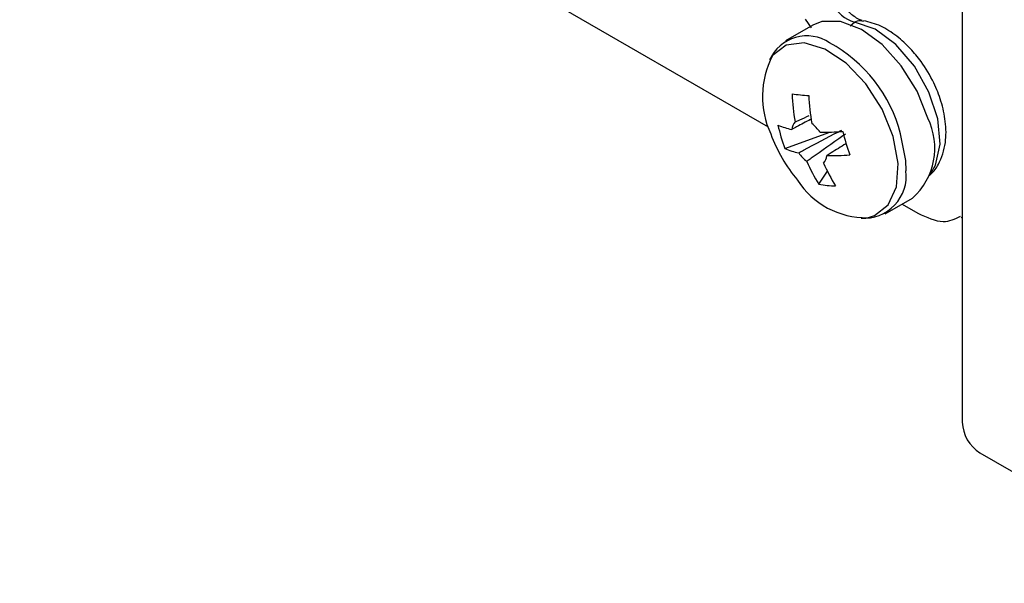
# Model space of a CAD drawing. Header units: millimetres. Extents: x -0.66 to 0.91, y -0.4 to 0.64.
# Tile 102 of 241: x 0.6121 to 0.6516, y -0.3983 to -0.3757. Entities that reach past the tile are written whole.
import ezdxf

# ---------------------------------------------------------------- set-up
doc = ezdxf.new("R2010")
doc.units = ezdxf.units.MM
doc.layers.add('FORMAT', color=7, linetype='Continuous')

msp = doc.modelspace()

# ---------------------------------------------------------------- linework, layer by layer
at = {"layer": 'FORMAT', "color": 7, "linetype": 'Continuous', "lineweight": 25}
for p, q in [((0.612147, -0.362709), (0.642137, -0.380022)), ((0.649905, -0.365404), (0.649905, -0.39185)), ((0.643609, -0.375709), (0.643857, -0.376055)), ((0.645422, -0.375975), (0.645594, -0.375823)), ((0.645888, -0.375771), (0.645954, -0.375786)), ((0.643919, -0.37595), (0.642827, -0.376581)), ((0.642805, -0.380886), (0.644603, -0.380231)), ((0.644163, -0.382318), (0.644506, -0.381801)), ((0.646826, -0.383509), (0.647919, -0.382879)), ((0.647502, -0.383119), (0.648131, -0.383482)), ((0.649862, -0.383653), (0.649905, -0.383629)), ((0.650612, -0.393075), (0.659663, -0.3983))]:
    msp.add_line(p, q, dxfattribs=at)
at = {"layer": 'FORMAT', "color": 7, "linetype": 'Continuous', "lineweight": 25, "flags": 128}
for points in [[(0.648532, -0.379672), (0.648096, -0.378586), (0.647467, -0.377575), (0.646701, -0.376727), (0.645865, -0.376118), (0.645034, -0.375801), (0.644281, -0.375806), (0.643919, -0.37595)], [(0.648632, -0.381902), (0.648839, -0.381556), (0.649022, -0.380718), (0.64893, -0.379705), (0.648573, -0.378625), (0.64799, -0.377595), (0.647244, -0.376727), (0.646415, -0.376114), (0.645594, -0.375823)], [(0.647139, -0.380411), (0.646693, -0.379315), (0.646044, -0.378301), (0.645257, -0.37747), (0.644407, -0.376903), (0.643578, -0.376654), (0.642851, -0.376749), (0.642298, -0.377179), (0.642294, -0.377183)], [(0.646108, -0.383658), (0.646392, -0.383577), (0.646945, -0.383148), (0.647271, -0.382426), (0.647338, -0.381483), (0.647139, -0.380411)], [(0.647654, -0.381781), (0.647643, -0.381364), (0.647439, -0.380302)]]:
    msp.add_lwpolyline(points, dxfattribs=at)
at = {"layer": 'FORMAT', "color": 7, "linetype": 'Continuous', "lineweight": 25}
for centre, radius, start, end in [((0.645975, -0.374452), 0.0014229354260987, 206.202826, 254.457743), ((0.643679, -0.378008), 0.0016319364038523, 56.03811, 155.766163), ((0.641803, -0.381767), 0.005823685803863, 14.568667, 61.396359), ((0.645473, -0.378805), 0.0035685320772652, 152.978324, 204.857526), ((0.651605, -0.29562), 0.0835191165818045, 264.146391, 264.610156), ((0.651262, -0.378369), 0.008181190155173, 182.344977, 190.244107), ((0.651935, -0.378435), 0.0081811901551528, 182.344977, 190.244107), ((0.643574, -0.380168), 0.000500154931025, 136.569759, 174.80939), ((0.646087, -0.380866), 0.0027210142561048, 312.313518, 26.048955), ((0.643603, -0.377514), 0.0026613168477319, 246.126612, 258.588272), ((0.648309, -0.378738), 0.0059081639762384, 191.814304, 201.314934), ((0.642986, -0.381068), 0.0014803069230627, 34.253954, 52.676003), ((0.644306, -0.369878), 0.0103566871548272, 269.470198, 274.500007), ((0.657878, -0.376918), 0.0131756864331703, 194.436461, 198.692777), ((0.648323, -0.378026), 0.0065000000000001, 200.517643, 219.47698), ((0.643882, -0.378452), 0.0026613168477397, 246.126612, 258.588272), ((0.644579, -0.380228), 0.0014803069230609, 214.253954, 232.676003), ((0.649475, -0.378936), 0.0062976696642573, 203.081084, 212.487193), ((0.643991, -0.381127), 0.0005001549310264, 316.569759, 354.80939), ((0.644585, -0.370816), 0.010356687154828, 269.470198, 274.500007), ((0.650148, -0.379002), 0.0062976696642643, 203.081084, 212.487193), ((0.645962, -0.381981), 0.001703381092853, 266.330631, 6.747761), ((0.646056, -0.380388), 0.0032706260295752, 212.780128, 270.919297), ((0.644829, -0.378999), 0.0033854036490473, 258.648116, 270.108432), ((0.65144, -0.39178), 0.0015368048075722, 182.605478, 237.394522)]:
    msp.add_arc(centre, radius, start, end, dxfattribs=at)
for points, knots in [([(0.6458913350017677, -0.3757563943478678), (0.6458896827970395, -0.3757563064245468), (0.6458810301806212, -0.3757558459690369), (0.6457342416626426, -0.3757093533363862), (0.6455452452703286, -0.3755815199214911), (0.6453585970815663, -0.3754143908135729), (0.6451675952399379, -0.3751994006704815), (0.6450515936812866, -0.3750155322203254), (0.644987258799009, -0.3749135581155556)], [0, 0, 0, 0, 0.054387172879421, 0.2848262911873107, 0.4718949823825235, 0.6236221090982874, 0.7912594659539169, 1, 1, 1, 1]), ([(0.645593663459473, -0.3758231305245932), (0.6456676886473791, -0.3757859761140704), (0.6457671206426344, -0.3757360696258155), (0.6458634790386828, -0.375764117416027), (0.6458881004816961, -0.3757712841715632)], [0, 0, 0, 0, 0.7444805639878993, 1, 1, 1, 1]), ([(0.6485888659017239, -0.3819661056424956), (0.6486139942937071, -0.3819472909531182), (0.6487673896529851, -0.3818324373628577), (0.6490379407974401, -0.3814128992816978), (0.6492713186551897, -0.3807042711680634), (0.649262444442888, -0.3798383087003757), (0.6490854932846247, -0.3790152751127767), (0.6487607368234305, -0.3781926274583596), (0.6483347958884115, -0.3774779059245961), (0.6478210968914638, -0.3768526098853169), (0.647277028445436, -0.3763560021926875), (0.6466305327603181, -0.3759414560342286), (0.6461860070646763, -0.3758284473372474), (0.6459567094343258, -0.3757701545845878)], [0, 0, 0, 0, 0.0136519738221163, 0.0833379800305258, 0.2112131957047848, 0.3226153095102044, 0.4228850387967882, 0.5138973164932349, 0.6275518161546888, 0.7042385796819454, 0.7936448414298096, 0.8935567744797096, 1, 1, 1, 1]), ([(0.6438281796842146, -0.3797251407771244), (0.6436423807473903, -0.3798232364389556), (0.6433914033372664, -0.3799557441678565), (0.6431412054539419, -0.3800883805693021), (0.6430762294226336, -0.380122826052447)], [0, 0, 0, 0, 0.7403014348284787, 1, 1, 1, 1]), ([(0.6432111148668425, -0.379824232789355), (0.6432734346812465, -0.3797956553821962), (0.6434599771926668, -0.3797101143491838), (0.6436467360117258, -0.3796255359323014), (0.6437711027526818, -0.3795692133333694)], [0, 0, 0, 0, 0.3340783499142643, 1, 1, 1, 1]), ([(0.6433552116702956, -0.38106076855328), (0.6434202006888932, -0.3810263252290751), (0.6439532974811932, -0.3807437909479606), (0.6445274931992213, -0.3804401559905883), (0.6450381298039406, -0.3801712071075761), (0.6450784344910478, -0.3801499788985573)], [0, 0, 0, 0, 0.1133771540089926, 0.9300186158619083, 1, 1, 1, 1]), ([(0.6452285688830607, -0.3803083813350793), (0.6451925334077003, -0.3803341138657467), (0.6447359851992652, -0.3806601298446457), (0.6442200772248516, -0.3810252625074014), (0.6437397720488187, -0.3813634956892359), (0.643681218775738, -0.3814047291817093)], [0, 0, 0, 0, 0.0699813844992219, 0.8866228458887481, 1, 1, 1, 1]), ([(0.6452380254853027, -0.3806974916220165), (0.6450444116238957, -0.3808204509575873), (0.6447951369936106, -0.3809787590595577), (0.6445447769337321, -0.3811370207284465), (0.6444888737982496, -0.3811723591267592)], [0, 0, 0, 0, 0.7767090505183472, 1, 1, 1, 1]), ([(0.6481314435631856, -0.3834818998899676), (0.6484849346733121, -0.3836449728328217), (0.6491386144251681, -0.3839465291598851), (0.6496163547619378, -0.3837077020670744), (0.6498357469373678, -0.3835980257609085)], [0, 0, 0, 0, 0.540771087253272, 1, 1, 1, 1])]:
    msp.add_open_spline(points, degree=3, knots=knots, dxfattribs=at)

doc.saveas('drawing.dxf')
